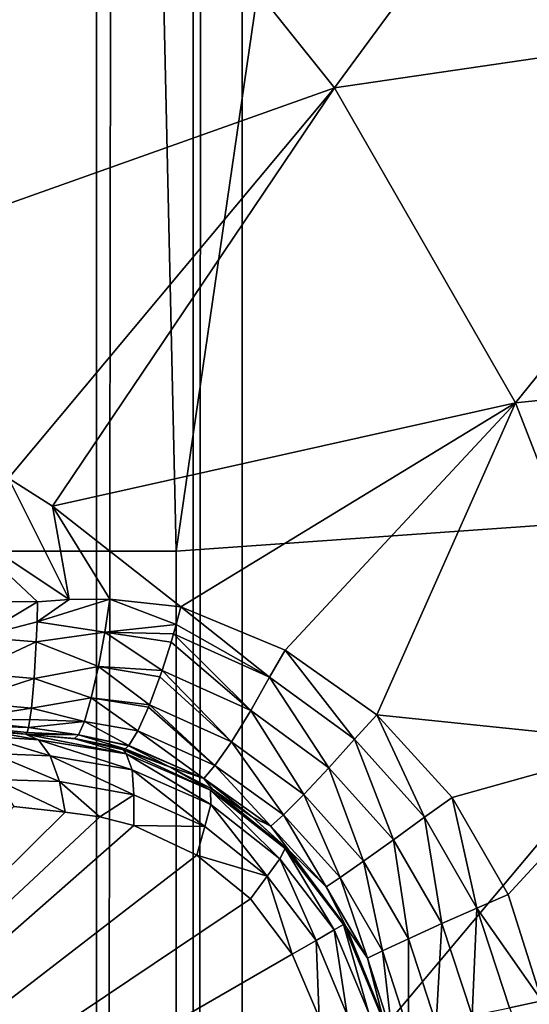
# Model space of a CAD drawing. Header units: metres. Extents: x -206 to 75, y -104 to 104.
# Tile 159 of 256: x -93.72 to -92.67, y -48.06 to -46.02. Entities that reach past the tile are written whole.
import ezdxf

# ---------------------------------------------------------------- set-up
doc = ezdxf.new("R2010")
doc.units = ezdxf.units.M
doc.layers.add('solid_01_1-CONSUMER_THERM_B_125288', color=7, linetype='CONTINUOUS')

msp = doc.modelspace()

# ---------------------------------------------------------------- linework, layer by layer
at = {"layer": 'solid_01_1-CONSUMER_THERM_B_125288'}
for points in [[(-93.358711, -67.339516), (-65.514557, 74.985474), (-65.493088, -75.014526)], [(-93.358711, -67.339516), (-93.257065, -66.795311), (-65.514557, 74.985474)], [(-93.276108, 66.204689), (-65.514557, 74.985474), (-93.257141, -66.241692)], [(-93.257065, -66.795311), (-93.257141, -66.241692), (-65.514557, 74.985474)], [(-93.377754, 65.660484), (-93.276108, 66.204689), (-93.358948, -65.697517)], [(-93.276108, 66.204689), (-93.257141, -66.241692), (-93.358948, -65.697517)], [(-93.577675, 65.144226), (-93.377754, 65.660484), (-93.559013, -65.181313)], [(-93.377754, 65.660484), (-93.358948, -65.697517), (-93.559013, -65.181313)], [(-93.869049, 64.673492), (-93.577675, 65.144226), (-93.850525, -64.710663)], [(-93.577675, 65.144226), (-93.559013, -65.181313), (-93.850525, -64.710663)], [(-92.058907, -47.026447, 63.5), (-92.717857, -42.457191, 63.5), (-91.954941, -42.274033, 63.5)], [(-76.395485, -63.61998, 75.400002), (-91.95182, -42.283638, 75.400002), (-92.716278, -42.467167, 75.400002)], [(-93.396667, -47.121201, 63.5), (-93.500031, -42.518749, 63.5), (-92.717857, -42.457191, 63.5)], [(-92.058907, -47.026447, 63.5), (-93.396667, -47.121201, 63.5), (-92.717857, -42.457191, 63.5)], [(-185.595474, -63.627823, 75.400002), (-76.395485, -63.61998, 75.400002), (-169.283783, -42.467205, 75.400002)], [(-76.395485, -63.61998, 75.400002), (-168.500031, -42.528885, 75.400002), (-169.283783, -42.467205, 75.400002)], [(-76.395485, -63.61998, 75.400002), (-92.716278, -42.467167, 75.400002), (-93.500031, -42.528851, 75.400002)], [(-94.896667, -47.121311, 63.5), (-96.500031, -42.518749, 63.5), (-93.500031, -42.518749, 63.5)], [(-93.396667, -47.121201, 63.5), (-94.896667, -47.121311, 63.5), (-93.500031, -42.518749, 63.5)], [(-76.395485, -63.61998, 75.400002), (-93.500031, -42.528851, 75.400002), (-168.500031, -42.528885, 75.400002)], [(-94.406448, -46.093941, 18.185537), (-93.535164, -45.577663, 17.835464), (-94.081635, -45.076283, 17.663486)], [(-93.535164, -45.577663, 17.835464), (-93.068993, -46.161411, 17.982162), (-92.486755, -45.369644, 17.424911)], [(-93.068993, -46.161411, 17.982162), (-92.046074, -46.011658, 17.563581), (-92.486755, -45.369644, 17.424911)], [(-94.406448, -46.093941, 18.185537), (-94.045486, -46.50901, 18.299129), (-93.535164, -45.577663, 17.835464)], [(-94.045486, -46.50901, 18.299129), (-93.068993, -46.161411, 17.982162), (-93.535164, -45.577663, 17.835464)], [(-149.213455, -45.836296, 1.5), (-150.476547, -45.923691, 1.5), (-65.493088, -75.014526, 1.5)], [(-95.604607, -57.279106, 1.5), (-149.213455, -45.836296, 1.5), (-65.493088, -75.014526, 1.5)], [(-93.395622, -61.621201, 72.400002), (-87.207321, -46.714245, 72.400002), (-86.167007, -45.911087, 72.400002)], [(-76.395622, -61.61998, 72.400002), (-93.395622, -61.621201, 72.400002), (-86.167007, -45.911087, 72.400002)], [(-150.476547, -45.923691, 1.5), (-151.110367, -46.03447, 1.5), (-65.493088, -75.014526, 1.5)], [(-93.068993, -46.161411, 17.982162), (-92.694283, -46.813553, 18.100071), (-92.046074, -46.011658, 17.563581)], [(-92.694283, -46.813553, 18.100071), (-91.694214, -46.711334, 17.674295), (-92.046074, -46.011658, 17.563581)], [(-151.110367, -46.03447, 1.5), (-151.7388, -46.190445, 1.5), (-65.493088, -75.014526, 1.5)], [(-94.045486, -46.50901, 18.299129), (-93.743782, -46.969692, 18.393747), (-93.068993, -46.161411, 17.982162)], [(-93.743782, -46.969692, 18.393747), (-93.652779, -47.028206, 18.393749), (-93.068993, -46.161411, 17.982162)], [(-93.652779, -47.028206, 18.393749), (-92.694283, -46.813553, 18.100071), (-93.068993, -46.161411, 17.982162)], [(-151.7388, -46.190445, 1.5), (-152.356613, -46.390984, 1.5), (-65.493088, -75.014526, 1.5)], [(-152.356613, -46.390984, 1.5), (-152.958725, -46.634659, 1.5), (-65.493088, -75.014526, 1.5)], [(-152.958725, -46.634659, 1.5), (-153.540314, -46.919289, 1.5), (-65.493088, -75.014526, 1.5)], [(-93.395622, -61.621201, 72.400002), (-88.335457, -47.387321, 72.400002), (-87.207321, -46.714245, 72.400002)], [(-92.694283, -46.813553, 18.100071), (-92.420006, -47.518482, 18.186367), (-91.694214, -46.711334, 17.674295)], [(-93.652779, -47.028206, 18.393749), (-93.386856, -47.236404, 18.393747), (-92.694283, -46.813553, 18.100071)], [(-93.386856, -47.236404, 18.393747), (-93.171234, -47.326508, 18.365673), (-92.694283, -46.813553, 18.100071)], [(-93.171234, -47.326508, 18.365673), (-92.981155, -47.460476, 18.346268), (-92.694283, -46.813553, 18.100071)], [(-92.981155, -47.460476, 18.346268), (-92.420006, -47.518482, 18.186367), (-92.694283, -46.813553, 18.100071)], [(-153.540314, -46.919289, 1.5), (-154.096954, -47.241997, 1.5), (-65.493088, -75.014526, 1.5)], [(-93.618507, -47.220974, 18.426382), (-93.743782, -46.969692, 18.393747), (-93.864616, -47.057087, 18.426445)], [(-93.618507, -47.220974, 18.426382), (-93.652779, -47.028206, 18.393749), (-93.743782, -46.969692, 18.393747)], [(-93.533943, -47.220608, 18.416172), (-93.386856, -47.236404, 18.393747), (-93.652779, -47.028206, 18.393749)], [(-93.533943, -47.220608, 18.416172), (-93.652779, -47.028206, 18.393749), (-93.618507, -47.220974, 18.426382)], [(-93.396667, -47.121201, 69.900002), (-93.396667, -47.121201, 63.5), (-92.058907, -47.026447, 63.5)], [(-92.058907, -47.026447, 69.900002), (-93.396667, -47.121201, 69.900002), (-92.058907, -47.026447, 63.5)], [(-93.396561, -48.621201, 69.900002), (-93.396667, -47.121201, 69.900002), (-92.058907, -47.026447, 69.900002)], [(-92.084641, -48.542587, 69.900002), (-93.396561, -48.621201, 69.900002), (-92.058907, -47.026447, 69.900002)], [(-93.683678, -47.225864, 18.432564), (-93.618507, -47.220974, 18.426382), (-93.864616, -47.057087, 18.426445)], [(-93.7901, -47.225559, 18.438089), (-93.683678, -47.225864, 18.432564), (-93.864616, -47.057087, 18.426445)], [(-93.395622, -61.621201, 69.400002), (-94.896667, -47.121311, 63.5), (-93.396667, -47.121201, 63.5)], [(-94.89608, -55.271309, 66.816208), (-94.896667, -47.121311, 63.5), (-93.395622, -61.621201, 69.400002)], [(-93.396561, -48.621201, 69.900002), (-93.396667, -47.121201, 63.5), (-93.396667, -47.121201, 69.900002)], [(-93.395622, -61.621201, 69.400002), (-93.396667, -47.121201, 63.5), (-93.395622, -61.621201, 72.400002)], [(-93.396561, -48.621201, 69.900002), (-93.395622, -61.621201, 72.400002), (-93.396667, -47.121201, 63.5)], [(-93.806946, -47.299377, 18.430729), (-93.683678, -47.225864, 18.432564), (-93.7901, -47.225559, 18.438089)], [(-93.806946, -47.299377, 18.430729), (-93.684792, -47.26757, 18.433228), (-93.683678, -47.225864, 18.432564)], [(-93.684792, -47.26757, 18.433228), (-93.533943, -47.220608, 18.416172), (-93.618507, -47.220974, 18.426382)], [(-93.544312, -47.288635, 18.4196), (-93.533943, -47.220608, 18.416172), (-93.684792, -47.26757, 18.433228)], [(-93.684792, -47.26757, 18.433228), (-93.618507, -47.220974, 18.426382), (-93.683678, -47.225864, 18.432564)], [(-93.544312, -47.288635, 18.4196), (-93.396523, -47.272823, 18.401197), (-93.533943, -47.220608, 18.416172)], [(-93.396523, -47.272823, 18.401197), (-93.386856, -47.236404, 18.393747), (-93.533943, -47.220608, 18.416172)], [(-93.203232, -47.381977, 18.376822), (-93.386856, -47.236404, 18.393747), (-93.396523, -47.272823, 18.401197)], [(-93.203232, -47.381977, 18.376822), (-93.171234, -47.326508, 18.365673), (-93.386856, -47.236404, 18.393747)], [(-154.096954, -47.241997, 1.5), (-155.120499, -47.987244, 1.5), (-65.493088, -75.014526, 1.5)], [(-93.806946, -47.299377, 18.430729), (-93.686371, -47.3088, 18.42696), (-93.684792, -47.26757, 18.433228)], [(-93.544312, -47.288635, 18.4196), (-93.684792, -47.26757, 18.433228), (-93.686371, -47.3088, 18.42696)], [(-93.544312, -47.288635, 18.4196), (-93.402084, -47.292465, 18.402803), (-93.396523, -47.272823, 18.401197)], [(-93.203232, -47.381977, 18.376822), (-93.396523, -47.272823, 18.401197), (-93.402084, -47.292465, 18.402803)], [(-93.806946, -47.299377, 18.430729), (-93.82444, -47.373093, 18.397263), (-93.686371, -47.3088, 18.42696)], [(-93.544312, -47.288635, 18.4196), (-93.686371, -47.3088, 18.42696), (-93.557602, -47.360092, 18.402061)], [(-93.544312, -47.288635, 18.4196), (-93.557602, -47.360092, 18.402061), (-93.425751, -47.368141, 18.393162)], [(-93.544312, -47.288635, 18.4196), (-93.407166, -47.309731, 18.402845), (-93.402084, -47.292465, 18.402803)], [(-93.544312, -47.288635, 18.4196), (-93.425751, -47.368141, 18.393162), (-93.407166, -47.309731, 18.402845)], [(-93.242355, -47.451054, 18.367188), (-93.402084, -47.292465, 18.402803), (-93.407166, -47.309731, 18.402845)], [(-93.242355, -47.451054, 18.367188), (-93.203232, -47.381977, 18.376822), (-93.402084, -47.292465, 18.402803)], [(-93.82444, -47.373093, 18.397263), (-93.690735, -47.385185, 18.394554), (-93.686371, -47.3088, 18.42696)], [(-93.557602, -47.360092, 18.402061), (-93.686371, -47.3088, 18.42696), (-93.690735, -47.385185, 18.394554)], [(-93.242355, -47.451054, 18.367188), (-93.407166, -47.309731, 18.402845), (-93.425751, -47.368141, 18.393162)], [(-93.203232, -47.381977, 18.376822), (-93.027718, -47.510532, 18.358753), (-93.171234, -47.326508, 18.365673)], [(-93.027718, -47.510532, 18.358753), (-92.981155, -47.460476, 18.346268), (-93.171234, -47.326508, 18.365673)], [(-93.557602, -47.360092, 18.402061), (-93.690735, -47.385185, 18.394554), (-93.572411, -47.425098, 18.36202)], [(-93.557602, -47.360092, 18.402061), (-93.572411, -47.425098, 18.36202), (-93.451988, -47.439568, 18.356619)], [(-93.557602, -47.360092, 18.402061), (-93.43026, -47.38131, 18.388723), (-93.425751, -47.368141, 18.393162)], [(-93.557602, -47.360092, 18.402061), (-93.451988, -47.439568, 18.356619), (-93.43026, -47.38131, 18.388723)], [(-93.82444, -47.373093, 18.397263), (-93.839485, -47.43362, 18.338659), (-93.690735, -47.385185, 18.394554)], [(-93.28231, -47.515869, 18.330465), (-93.43026, -47.38131, 18.388723), (-93.451988, -47.439568, 18.356619)], [(-93.28231, -47.515869, 18.330465), (-93.425751, -47.368141, 18.393162), (-93.43026, -47.38131, 18.388723)], [(-93.242355, -47.451054, 18.367188), (-93.425751, -47.368141, 18.393162), (-93.28231, -47.515869, 18.330465)], [(-93.839485, -47.43362, 18.338659), (-93.696289, -47.446686, 18.338903), (-93.690735, -47.385185, 18.394554)], [(-93.572411, -47.425098, 18.36202), (-93.690735, -47.385185, 18.394554), (-93.696289, -47.446686, 18.338903)], [(-93.395622, -61.621201, 72.400002), (-89.536194, -47.92128, 72.400002), (-88.335457, -47.387321, 72.400002)], [(-93.080528, -47.569798, 18.349087), (-93.203232, -47.381977, 18.376822), (-93.242355, -47.451054, 18.367188)], [(-93.080528, -47.569798, 18.349087), (-93.027718, -47.510532, 18.358753), (-93.203232, -47.381977, 18.376822)], [(-93.839485, -47.43362, 18.338659), (-93.849533, -47.470619, 18.264473), (-93.696289, -47.446686, 18.338903)], [(-93.572411, -47.425098, 18.36202), (-93.696289, -47.446686, 18.338903), (-93.586685, -47.47406, 18.304127)], [(-93.572411, -47.425098, 18.36202), (-93.586685, -47.47406, 18.304127), (-93.476181, -47.493492, 18.298189)], [(-93.572411, -47.425098, 18.36202), (-93.45401, -47.444546, 18.352715), (-93.451988, -47.439568, 18.356619)], [(-93.572411, -47.425098, 18.36202), (-93.476181, -47.493492, 18.298189), (-93.45401, -47.444546, 18.352715)], [(-93.316322, -47.564945, 18.270638), (-93.451988, -47.439568, 18.356619), (-93.45401, -47.444546, 18.352715)], [(-93.28231, -47.515869, 18.330465), (-93.451988, -47.439568, 18.356619), (-93.316322, -47.564945, 18.270638)], [(-93.849533, -47.470619, 18.264473), (-93.699326, -47.46962, 18.304218), (-93.696289, -47.446686, 18.338903)], [(-93.586685, -47.47406, 18.304127), (-93.696289, -47.446686, 18.338903), (-93.699326, -47.46962, 18.304218)], [(-93.316322, -47.564945, 18.270638), (-93.45401, -47.444546, 18.352715), (-93.476181, -47.493492, 18.298189)], [(-93.242355, -47.451054, 18.367188), (-93.28231, -47.515869, 18.330465), (-93.132454, -47.625412, 18.312248)], [(-93.080528, -47.569798, 18.349087), (-93.242355, -47.451054, 18.367188), (-93.132454, -47.625412, 18.312248)], [(-93.027718, -47.510532, 18.358753), (-92.882629, -47.672306, 18.349483), (-92.981155, -47.460476, 18.346268)], [(-92.981155, -47.460476, 18.346268), (-92.824951, -47.631645, 18.336374), (-92.420006, -47.518482, 18.186367)], [(-92.882629, -47.672306, 18.349483), (-92.824951, -47.631645, 18.336374), (-92.981155, -47.460476, 18.346268)], [(-93.849533, -47.470619, 18.264473), (-93.853806, -47.481766, 18.188536), (-93.702423, -47.48645, 18.266209)], [(-93.853806, -47.481766, 18.188536), (-93.705498, -47.496719, 18.225876), (-93.702423, -47.48645, 18.266209)], [(-93.853806, -47.481766, 18.188536), (-93.708458, -47.500122, 18.184393), (-93.705498, -47.496719, 18.225876)], [(-93.708458, -47.500122, 16.770613), (-93.708458, -47.500122, 18.184393), (-93.853806, -47.481766, 18.188536)], [(-93.778839, -47.494843, 16.735825), (-93.708458, -47.500122, 16.770613), (-93.853806, -47.481766, 18.188536)], [(-93.849533, -47.470619, 18.264473), (-93.702423, -47.48645, 18.266209), (-93.699326, -47.46962, 18.304218)], [(-93.586685, -47.47406, 18.304127), (-93.699326, -47.46962, 18.304218), (-93.702423, -47.48645, 18.266209)], [(-93.586685, -47.47406, 18.304127), (-93.702423, -47.48645, 18.266209), (-93.598587, -47.501907, 18.237627)], [(-93.586685, -47.47406, 18.304127), (-93.598587, -47.501907, 18.237627), (-93.494682, -47.523548, 18.230299)], [(-93.586685, -47.47406, 18.304127), (-93.494682, -47.523548, 18.230299), (-93.476181, -47.493492, 18.298189)], [(-93.792, -47.504147, 16.65275), (-93.681389, -47.512062, 16.701927), (-93.778839, -47.494843, 16.735825)], [(-93.792, -47.504147, 16.65275), (-93.657394, -47.545242, 16.639467), (-93.681389, -47.512062, 16.701927)], [(-93.77739, -47.5401, 16.586763), (-93.657394, -47.545242, 16.639467), (-93.792, -47.504147, 16.65275)], [(-93.778839, -47.494843, 16.735825), (-93.681389, -47.512062, 16.701927), (-93.708458, -47.500122, 16.770613)], [(-93.598587, -47.501907, 18.237627), (-93.705498, -47.496719, 18.225876), (-93.708458, -47.500122, 18.184393)], [(-93.607193, -47.509506, 18.172096), (-93.598587, -47.501907, 18.237627), (-93.708458, -47.500122, 18.184393)], [(-93.605721, -47.509743, 16.797169), (-93.607193, -47.509506, 18.172096), (-93.708458, -47.500122, 18.184393)], [(-93.605721, -47.509743, 16.797169), (-93.708458, -47.500122, 18.184393), (-93.708458, -47.500122, 16.770613)], [(-93.500313, -47.540756, 16.76437), (-93.605721, -47.509743, 16.797169), (-93.708458, -47.500122, 16.770613)], [(-93.681389, -47.512062, 16.701927), (-93.500313, -47.540756, 16.76437), (-93.708458, -47.500122, 16.770613)], [(-93.598587, -47.501907, 18.237627), (-93.702423, -47.48645, 18.266209), (-93.705498, -47.496719, 18.225876)], [(-93.598587, -47.501907, 18.237627), (-93.607193, -47.509506, 18.172096), (-93.502022, -47.530552, 18.193224)], [(-93.598587, -47.501907, 18.237627), (-93.495674, -47.524723, 18.225767), (-93.494682, -47.523548, 18.230299)], [(-93.598587, -47.501907, 18.237627), (-93.502022, -47.530552, 18.193224), (-93.495674, -47.524723, 18.225767)], [(-93.339493, -47.591778, 18.198984), (-93.476181, -47.493492, 18.298189), (-93.494682, -47.523548, 18.230299)], [(-93.316322, -47.564945, 18.270638), (-93.476181, -47.493492, 18.298189), (-93.339493, -47.591778, 18.198984)], [(-93.487808, -47.573971, 16.696571), (-93.500313, -47.540756, 16.76437), (-93.681389, -47.512062, 16.701927)], [(-93.657394, -47.545242, 16.639467), (-93.487808, -47.573971, 16.696571), (-93.681389, -47.512062, 16.701927)], [(-93.607193, -47.509506, 18.172096), (-93.507813, -47.531914, 18.155281), (-93.502022, -47.530552, 18.193224)], [(-93.605721, -47.509743, 16.797169), (-93.507813, -47.531914, 18.155281), (-93.607193, -47.509506, 18.172096)], [(-93.505821, -47.532505, 16.82033), (-93.507813, -47.531914, 18.155281), (-93.605721, -47.509743, 16.797169)], [(-93.500313, -47.540756, 16.76437), (-93.505821, -47.532505, 16.82033), (-93.605721, -47.509743, 16.797169)], [(-93.339493, -47.591778, 18.198984), (-93.494682, -47.523548, 18.230299), (-93.495674, -47.524723, 18.225767)], [(-93.28231, -47.515869, 18.330465), (-93.316322, -47.564945, 18.270638), (-93.1745, -47.66753, 18.252228)], [(-93.132454, -47.625412, 18.312248), (-93.28231, -47.515869, 18.330465), (-93.1745, -47.66753, 18.252228)], [(-92.946762, -47.719082, 18.3398), (-93.027718, -47.510532, 18.358753), (-93.080528, -47.569798, 18.349087)], [(-92.946762, -47.719082, 18.3398), (-92.882629, -47.672306, 18.349483), (-93.027718, -47.510532, 18.358753)], [(-92.824951, -47.631645, 18.336374), (-92.709373, -47.832066, 18.336405), (-92.420006, -47.518482, 18.186367)], [(-92.709373, -47.832066, 18.336405), (-92.639511, -48.052818, 18.346346), (-92.420006, -47.518482, 18.186367)], [(-93.77739, -47.5401, 16.586763), (-93.769806, -47.59449, 16.533424), (-93.638191, -47.598156, 16.587652)], [(-93.77739, -47.5401, 16.586763), (-93.638191, -47.598156, 16.587652), (-93.657394, -47.545242, 16.639467)], [(-93.411835, -47.567104, 18.138186), (-93.502022, -47.530552, 18.193224), (-93.507813, -47.531914, 18.155281)], [(-93.505821, -47.532505, 16.82033), (-93.411835, -47.567104, 18.138186), (-93.507813, -47.531914, 18.155281)], [(-93.410332, -47.567772, 16.839996), (-93.411835, -47.567104, 18.138186), (-93.505821, -47.532505, 16.82033)], [(-93.325508, -47.616489, 16.810583), (-93.410332, -47.567772, 16.839996), (-93.505821, -47.532505, 16.82033)], [(-93.500313, -47.540756, 16.76437), (-93.325508, -47.616489, 16.810583), (-93.505821, -47.532505, 16.82033)], [(-93.411835, -47.567104, 18.138186), (-93.495674, -47.524723, 18.225767), (-93.502022, -47.530552, 18.193224)], [(-93.32515, -47.645741, 16.739866), (-93.325508, -47.616489, 16.810583), (-93.500313, -47.540756, 16.76437)], [(-93.487808, -47.573971, 16.696571), (-93.32515, -47.645741, 16.739866), (-93.500313, -47.540756, 16.76437)], [(-93.339493, -47.591778, 18.198984), (-93.495674, -47.524723, 18.225767), (-93.411835, -47.567104, 18.138186)], [(-93.657394, -47.545242, 16.639467), (-93.484238, -47.625587, 16.640182), (-93.487808, -47.573971, 16.696571)], [(-93.638191, -47.598156, 16.587652), (-93.484238, -47.625587, 16.640182), (-93.657394, -47.545242, 16.639467)], [(-93.316322, -47.564945, 18.270638), (-93.339493, -47.591778, 18.198984), (-93.200829, -47.690567, 18.180346)], [(-93.1745, -47.66753, 18.252228), (-93.316322, -47.564945, 18.270638), (-93.200829, -47.690567, 18.180346)], [(-93.487808, -47.573971, 16.696571), (-93.484238, -47.625587, 16.640182), (-93.337257, -47.691689, 16.679867)], [(-93.487808, -47.573971, 16.696571), (-93.337257, -47.691689, 16.679867), (-93.32515, -47.645741, 16.739866)], [(-93.339493, -47.591778, 18.198984), (-93.411835, -47.567104, 18.138186), (-93.321663, -47.614166, 18.12392)], [(-93.410332, -47.567772, 16.839996), (-93.321663, -47.614166, 18.12392), (-93.411835, -47.567104, 18.138186)], [(-93.320679, -47.614765, 16.856094), (-93.321663, -47.614166, 18.12392), (-93.410332, -47.567772, 16.839996)], [(-93.325508, -47.616489, 16.810583), (-93.320679, -47.614765, 16.856094), (-93.410332, -47.567772, 16.839996)], [(-93.080528, -47.569798, 18.349087), (-93.132454, -47.625412, 18.312248), (-93.00856, -47.763412, 18.302893)], [(-92.946762, -47.719082, 18.3398), (-93.080528, -47.569798, 18.349087), (-93.00856, -47.763412, 18.302893)], [(-93.769806, -47.59449, 16.533424), (-93.732819, -47.650101, 16.516459), (-93.626579, -47.662079, 16.554106)], [(-93.769806, -47.59449, 16.533424), (-93.626579, -47.662079, 16.554106), (-93.638191, -47.598156, 16.587652)], [(-93.638191, -47.598156, 16.587652), (-93.626579, -47.662079, 16.554106), (-93.554489, -47.671177, 16.580467)], [(-93.484238, -47.625587, 16.640182), (-93.638191, -47.598156, 16.587652), (-93.554489, -47.671177, 16.580467)], [(-93.339493, -47.591778, 18.198984), (-93.321663, -47.614166, 18.12392), (-93.238663, -47.672173, 18.112694)], [(-93.200829, -47.690567, 18.180346), (-93.339493, -47.591778, 18.198984), (-93.238663, -47.672173, 18.112694)], [(-93.484238, -47.625587, 16.640182), (-93.554489, -47.671177, 16.580467), (-93.484261, -47.689301, 16.603487)], [(-93.337257, -47.691689, 16.679867), (-93.484238, -47.625587, 16.640182), (-93.484261, -47.689301, 16.603487)], [(-93.325508, -47.616489, 16.810583), (-93.171127, -47.736816, 16.839632), (-93.320679, -47.614765, 16.856094)], [(-93.181747, -47.758526, 16.767014), (-93.171127, -47.736816, 16.839632), (-93.325508, -47.616489, 16.810583)], [(-93.32515, -47.645741, 16.739866), (-93.181747, -47.758526, 16.767014), (-93.325508, -47.616489, 16.810583)], [(-93.320679, -47.614765, 16.856094), (-93.238663, -47.672173, 18.112694), (-93.321663, -47.614166, 18.12392)], [(-93.163834, -47.740311, 16.877464), (-93.238663, -47.672173, 18.112694), (-93.320679, -47.614765, 16.856094)], [(-93.171127, -47.736816, 16.839632), (-93.163834, -47.740311, 16.877464), (-93.320679, -47.614765, 16.856094)], [(-93.132454, -47.625412, 18.312248), (-93.1745, -47.66753, 18.252228), (-93.057228, -47.797485, 18.242765)], [(-93.00856, -47.763412, 18.302893), (-93.132454, -47.625412, 18.312248), (-93.057228, -47.797485, 18.242765)], [(-93.32515, -47.645741, 16.739866), (-93.337257, -47.691689, 16.679867), (-93.208076, -47.794273, 16.704666)], [(-93.32515, -47.645741, 16.739866), (-93.208076, -47.794273, 16.704666), (-93.181747, -47.758526, 16.767014)], [(-92.882629, -47.672306, 18.349483), (-92.774002, -47.860405, 18.349483), (-92.824951, -47.631645, 18.336374)], [(-92.774002, -47.860405, 18.349483), (-92.709373, -47.832066, 18.336405), (-92.824951, -47.631645, 18.336374)], [(-93.626579, -47.662079, 16.554106), (-93.732819, -47.650101, 16.516459), (-94.996803, -49.018749, 15.440842)], [(-93.554489, -47.671177, 16.580467), (-93.626579, -47.662079, 16.554106), (-94.996803, -49.018749, 15.440842)], [(-93.484261, -47.689301, 16.603487), (-93.554489, -47.671177, 16.580467), (-94.996803, -49.018749, 15.440842)], [(-93.200829, -47.690567, 18.180346), (-93.238663, -47.672173, 18.112694), (-93.164047, -47.740086, 18.104654)], [(-93.163834, -47.740311, 16.877464), (-93.164047, -47.740086, 18.104654), (-93.238663, -47.672173, 18.112694)], [(-93.1745, -47.66753, 18.252228), (-93.200829, -47.690567, 18.180346), (-93.086113, -47.816734, 18.170752)], [(-93.057228, -47.797485, 18.242765), (-93.1745, -47.66753, 18.252228), (-93.086113, -47.816734, 18.170752)], [(-92.846565, -47.892578, 18.3398), (-92.882629, -47.672306, 18.349483), (-92.946762, -47.719082, 18.3398)], [(-92.846565, -47.892578, 18.3398), (-92.774002, -47.860405, 18.349483), (-92.882629, -47.672306, 18.349483)], [(-93.353714, -47.75074, 16.639118), (-93.484261, -47.689301, 16.603487), (-94.996803, -49.018749, 15.440842)], [(-93.337257, -47.691689, 16.679867), (-93.484261, -47.689301, 16.603487), (-93.353714, -47.75074, 16.639118)], [(-93.208076, -47.794273, 16.704666), (-93.337257, -47.691689, 16.679867), (-93.353714, -47.75074, 16.639118)], [(-93.086113, -47.816734, 18.170752), (-93.200829, -47.690567, 18.180346), (-93.164047, -47.740086, 18.104654)], [(-92.946762, -47.719082, 18.3398), (-93.00856, -47.763412, 18.302893), (-92.915848, -47.92395, 18.302893)], [(-92.846565, -47.892578, 18.3398), (-92.946762, -47.719082, 18.3398), (-92.915848, -47.92395, 18.302893)], [(-93.181747, -47.758526, 16.767014), (-93.069641, -47.905727, 16.776276), (-93.171127, -47.736816, 16.839632)], [(-93.171127, -47.736816, 16.839632), (-93.050514, -47.89468, 16.849558), (-93.163834, -47.740311, 16.877464)], [(-93.069641, -47.905727, 16.776276), (-93.050514, -47.89468, 16.849558), (-93.171127, -47.736816, 16.839632)], [(-93.086113, -47.816734, 18.170752), (-93.164047, -47.740086, 18.104654), (-93.044121, -47.900997, 18.098516)], [(-93.163834, -47.740311, 16.877464), (-93.044121, -47.900997, 18.098516), (-93.164047, -47.740086, 18.104654)], [(-93.044098, -47.901028, 16.884199), (-93.044121, -47.900997, 18.098516), (-93.163834, -47.740311, 16.877464)], [(-93.050514, -47.89468, 16.849558), (-93.044098, -47.901028, 16.884199), (-93.163834, -47.740311, 16.877464)], [(-93.242599, -47.841522, 16.660555), (-93.353714, -47.75074, 16.639118), (-94.996803, -49.018749, 15.440842)], [(-93.208076, -47.794273, 16.704666), (-93.353714, -47.75074, 16.639118), (-93.242599, -47.841522, 16.660555)], [(-93.181747, -47.758526, 16.767014), (-93.208076, -47.794273, 16.704666), (-93.107071, -47.927345, 16.713108)], [(-93.181747, -47.758526, 16.767014), (-93.107071, -47.927345, 16.713108), (-93.069641, -47.905727, 16.776276)], [(-93.00856, -47.763412, 18.302893), (-93.057228, -47.797485, 18.242765), (-92.969681, -47.949074, 18.242765)], [(-92.915848, -47.92395, 18.302893), (-93.00856, -47.763412, 18.302893), (-92.969681, -47.949074, 18.242765)], [(-93.208076, -47.794273, 16.704666), (-93.242599, -47.841522, 16.660555), (-93.156685, -47.95594, 16.667709)], [(-93.107071, -47.927345, 16.713108), (-93.208076, -47.794273, 16.704666), (-93.156685, -47.95594, 16.667709)], [(-93.057228, -47.797485, 18.242765), (-93.086113, -47.816734, 18.170752), (-93.000786, -47.964474, 18.170752)], [(-92.969681, -47.949074, 18.242765), (-93.057228, -47.797485, 18.242765), (-93.000786, -47.964474, 18.170752)], [(-93.000786, -47.964474, 18.170752), (-93.086113, -47.816734, 18.170752), (-93.044121, -47.900997, 18.098516)], [(-93.156685, -47.95594, 16.667709), (-93.242599, -47.841522, 16.660555), (-94.996803, -49.018749, 15.440842)], [(-92.774002, -47.860405, 18.349483), (-92.639511, -48.052818, 18.346346), (-92.709373, -47.832066, 18.336405)], [(-92.784111, -48.083046, 18.349087), (-92.774002, -47.860405, 18.349483), (-92.846565, -47.892578, 18.3398)], [(-92.784111, -48.083046, 18.349087), (-92.706383, -48.066921, 18.358753), (-92.774002, -47.860405, 18.349483)], [(-92.774002, -47.860405, 18.349483), (-92.706383, -48.066921, 18.358753), (-92.639511, -48.052818, 18.346346)], [(-93.069641, -47.905727, 16.776276), (-93.107071, -47.927345, 16.713108), (-93.04229, -48.081333, 16.70466)], [(-93.069641, -47.905727, 16.776276), (-92.998169, -48.076397, 16.767014), (-93.050514, -47.89468, 16.849558)], [(-93.069641, -47.905727, 16.776276), (-93.04229, -48.081333, 16.70466), (-92.998169, -48.076397, 16.767014)], [(-93.050514, -47.89468, 16.849558), (-92.974052, -48.078045, 16.83964), (-93.044098, -47.901028, 16.884199)], [(-92.998169, -48.076397, 16.767014), (-92.974052, -48.078045, 16.83964), (-93.050514, -47.89468, 16.849558)], [(-93.000786, -47.964474, 18.170752), (-93.044121, -47.900997, 18.098516), (-92.968735, -48.08707, 18.105808)], [(-93.044098, -47.901028, 16.884199), (-92.968735, -48.08707, 18.105808), (-93.044121, -47.900997, 18.098516)], [(-92.968704, -48.08717, 16.876156), (-92.968735, -48.08707, 18.105808), (-93.044098, -47.901028, 16.884199)], [(-92.974052, -48.078045, 16.83964), (-92.968704, -48.08717, 16.876156), (-93.044098, -47.901028, 16.884199)], [(-92.846565, -47.892578, 18.3398), (-92.915848, -47.92395, 18.302893), (-92.858231, -48.100224, 18.312248)], [(-92.784111, -48.083046, 18.349087), (-92.846565, -47.892578, 18.3398), (-92.858231, -48.100224, 18.312248)], [(-93.395622, -61.621201, 72.400002), (-90.792053, -48.30822, 72.400002), (-89.536194, -47.92128, 72.400002)], [(-93.107071, -47.927345, 16.713108), (-93.156685, -47.95594, 16.667709), (-93.100494, -48.087528, 16.660566)], [(-93.04229, -48.081333, 16.70466), (-93.107071, -47.927345, 16.713108), (-93.100494, -48.087528, 16.660566)], [(-92.915848, -47.92395, 18.302893), (-92.969681, -47.949074, 18.242765), (-92.915726, -48.115601, 18.252228)], [(-92.858231, -48.100224, 18.312248), (-92.915848, -47.92395, 18.302893), (-92.915726, -48.115601, 18.252228)], [(-92.969681, -47.949074, 18.242765), (-93.000786, -47.964474, 18.170752), (-92.948837, -48.126888, 18.180346)], [(-92.915726, -48.115601, 18.252228), (-92.969681, -47.949074, 18.242765), (-92.948837, -48.126888, 18.180346)], [(-93.100494, -48.087528, 16.660566), (-93.156685, -47.95594, 16.667709), (-94.996803, -49.018749, 15.440842)], [(-92.948837, -48.126888, 18.180346), (-93.000786, -47.964474, 18.170752), (-92.968735, -48.08707, 18.105808)], [(-155.120499, -47.987244, 1.5), (-164.83345, -56.139744, 1.5), (-65.493088, -75.014526, 1.5)], [(-92.706383, -48.066921, 18.358753), (-92.618729, -48.284534, 18.365808), (-92.639511, -48.052818, 18.346346)]]:
    msp.add_3dface(points, dxfattribs=at)

doc.saveas('drawing.dxf')
